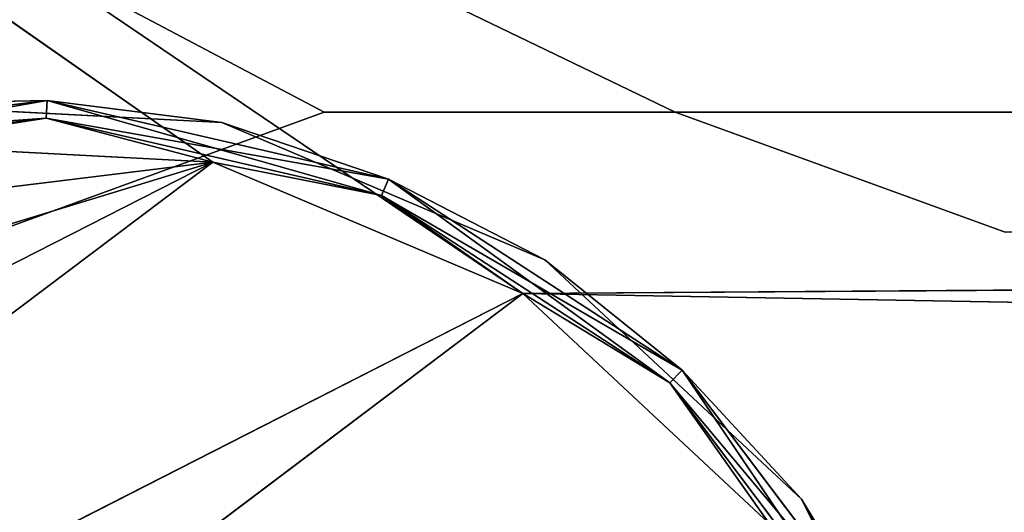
# Model space of a CAD drawing. Extents: x 0.1 to 22, y -6.2 to 5.8.
# Tile 69 of 97: x 15.521 to 16.008, y 4.099 to 4.342. Entities that reach past the tile are written whole.
import ezdxf

# ---------------------------------------------------------------- set-up
doc = ezdxf.new("R2010")
doc.units = 0
doc.header["$LTSCALE"] = 2.54
doc.layers.get('0').update_dxf_attribs({"color": 13, "linetype": 'CONTINUOUS'})

# ---------------------------------------------------------------- blocks, each defined once
blk = doc.blocks.new('GRUPA1_1')
at = {"color": 0}
for p, q in [((15.77003, 4.20673, -8.79043), (13.70858, 5.60418, -8.79043)), ((15.61658, 4.27187, -8.79043), (13.70858, 5.60418, -8.79043)), ((15.77003, 4.20673, -8.79043), (13.70858, 5.60418, -8.79043)), ((15.61658, 4.27187, -8.79043), (13.70858, 5.60418, -8.79043)), ((15.67175, 4.29658, -5.69043), (13.85858, 5.25418, -5.69043)), ((15.8454, 4.29658, -5.69043), (13.85858, 5.25418, -5.69043)), ((15.67175, 4.29658, -5.69043), (13.85858, 5.25418, -5.69043)), ((15.8454, 4.29658, -5.69043), (13.85858, 5.25418, -5.69043)), ((15.8454, 4.29658, -5.79043), (13.85858, 5.25418, -5.79043)), ((15.67175, 4.29658, -5.79043), (13.85858, 5.25418, -5.79043)), ((15.8454, 4.29658, -5.79043), (13.85858, 5.25418, -5.79043)), ((15.67175, 4.29658, -5.79043), (13.85858, 5.25418, -5.79043)), ((15.36277, 4.28118, -8.80359), (15.53471, 4.30229, -8.80359)), ((15.36277, 4.28118, -8.80359), (15.53471, 4.30229, -8.80359)), ((15.53471, 4.30229, -8.97727), (15.36277, 4.28118, -8.97727)), ((15.53471, 4.30229, -8.97727), (15.36277, 4.28118, -8.97727)), ((15.36534, 4.27277, -8.79311), (15.53471, 4.30229, -8.80359)), ((15.36534, 4.27277, -8.79311), (15.53471, 4.30229, -8.80359)), ((15.53471, 4.30229, -8.80359), (15.44767, 4.30045, -8.81043)), ((15.53471, 4.30229, -8.80359), (15.44767, 4.30045, -8.81043)), ((15.53471, 4.30229, -8.97727), (15.44767, 4.30045, -8.97043)), ((15.53471, 4.30229, -8.97727), (15.44767, 4.30045, -8.97043)), ((15.53425, 4.2935, -8.79311), (15.53471, 4.30229, -8.80359)), ((15.53425, 4.2935, -8.79311), (15.53471, 4.30229, -8.80359)), ((15.53425, 4.2935, -8.98775), (15.53471, 4.30229, -8.97727)), ((15.53425, 4.2935, -8.98775), (15.53471, 4.30229, -8.97727)), ((15.53471, 4.30229, -8.80359), (15.62108, 4.29136, -8.81043)), ((15.53471, 4.30229, -8.80359), (15.62108, 4.29136, -8.81043)), ((15.53471, 4.30229, -8.80359), (15.7035, 4.26331, -8.80359)), ((15.53471, 4.30229, -8.80359), (15.7035, 4.26331, -8.80359)), ((15.7035, 4.26331, -8.97727), (15.53471, 4.30229, -8.97727)), ((15.53471, 4.30229, -8.97727), (15.62108, 4.29136, -8.97043)), ((15.53471, 4.30229, -8.97727), (15.62108, 4.29136, -8.97043)), ((15.70006, 4.25522, -8.98775), (15.53471, 4.30229, -8.97727)), ((15.7035, 4.26331, -8.97727), (15.53471, 4.30229, -8.97727)), ((15.70006, 4.25522, -8.98775), (15.53471, 4.30229, -8.97727)), ((15.62108, 4.29136, -8.81043), (15.44767, 4.30045, -8.81043)), ((15.44767, 4.30045, -8.81043), (15.62108, 4.29136, -8.97043)), ((15.62108, 4.29136, -8.97043), (15.44767, 4.30045, -8.97043)), ((15.44767, 4.30045, -8.81043), (15.62108, 4.29136, -8.97043)), ((15.62108, 4.29136, -8.81043), (15.44767, 4.30045, -8.81043)), ((15.62108, 4.29136, -8.97043), (15.44767, 4.30045, -8.97043)), ((15.53425, 4.2935, -8.98775), (15.36277, 4.28118, -8.97727)), ((15.53425, 4.2935, -8.98775), (15.36277, 4.28118, -8.97727)), ((15.53425, 4.2935, -8.79311), (15.36534, 4.27277, -8.79311)), ((15.53425, 4.2935, -8.79311), (15.36534, 4.27277, -8.79311)), ((15.36534, 4.27277, -8.98775), (15.53425, 4.2935, -8.98775)), ((15.36534, 4.27277, -8.98775), (15.53425, 4.2935, -8.98775)), ((15.53425, 4.2935, -8.79311), (15.45011, 4.2806, -8.79043)), ((15.53425, 4.2935, -8.79311), (15.45011, 4.2806, -8.79043)), ((15.53425, 4.2935, -8.98775), (15.45011, 4.2806, -8.99043)), ((15.53425, 4.2935, -8.98775), (15.45011, 4.2806, -8.99043)), ((15.50858, 4.23719, -5.69043), (15.67175, 4.29658, -5.69043)), ((15.50858, 4.23719, -5.79043), (15.67175, 4.29658, -5.69043)), ((15.50858, 4.23719, -5.69043), (15.67175, 4.29658, -5.69043)), ((15.50858, 4.23719, -5.79043), (15.67175, 4.29658, -5.69043)), ((15.50858, 4.23719, -5.79043), (15.67175, 4.29658, -5.79043)), ((15.50858, 4.23719, -5.79043), (15.67175, 4.29658, -5.79043)), ((15.70006, 4.25522, -8.79311), (15.53425, 4.2935, -8.79311)), ((15.53425, 4.2935, -8.79311), (15.61658, 4.27187, -8.79043)), ((15.53425, 4.2935, -8.79311), (15.61658, 4.27187, -8.79043)), ((15.53425, 4.2935, -8.79311), (15.7035, 4.26331, -8.80359)), ((15.53425, 4.2935, -8.79311), (15.7035, 4.26331, -8.80359)), ((15.70006, 4.25522, -8.79311), (15.53425, 4.2935, -8.79311)), ((15.53425, 4.2935, -8.98775), (15.61658, 4.27187, -8.99043)), ((15.53425, 4.2935, -8.98775), (15.61658, 4.27187, -8.99043)), ((15.53425, 4.2935, -8.98775), (15.70006, 4.25522, -8.98775)), ((15.53425, 4.2935, -8.98775), (15.70006, 4.25522, -8.98775)), ((15.67175, 4.29658, -5.69043), (15.8454, 4.29658, -5.69043)), ((15.67175, 4.29658, -5.79043), (15.67175, 4.29658, -5.69043)), ((15.67175, 4.29658, -5.79043), (15.67175, 4.29658, -5.69043)), ((15.67175, 4.29658, -5.79043), (15.8454, 4.29658, -5.69043)), ((15.67175, 4.29658, -5.69043), (15.8454, 4.29658, -5.69043)), ((15.67175, 4.29658, -5.79043), (15.8454, 4.29658, -5.69043)), ((15.67175, 4.29658, -5.79043), (15.8454, 4.29658, -5.79043)), ((15.67175, 4.29658, -5.79043), (15.8454, 4.29658, -5.79043)), ((15.8454, 4.29658, -5.69043), (17.67175, 4.29658, -5.69043)), ((15.8454, 4.29658, -5.69043), (16.00858, 4.23719, -5.69043)), ((15.8454, 4.29658, -5.69043), (17.67175, 4.29658, -5.69043)), ((15.8454, 4.29658, -5.79043), (15.8454, 4.29658, -5.69043)), ((15.8454, 4.29658, -5.79043), (15.8454, 4.29658, -5.69043)), ((15.8454, 4.29658, -5.79043), (16.00858, 4.23719, -5.69043)), ((15.8454, 4.29658, -5.69043), (16.00858, 4.23719, -5.69043)), ((15.8454, 4.29658, -5.79043), (16.00858, 4.23719, -5.69043)), ((15.8454, 4.29658, -5.79043), (16.00858, 4.23719, -5.79043)), ((17.67175, 4.29658, -5.79043), (15.8454, 4.29658, -5.79043)), ((17.67175, 4.29658, -5.79043), (15.8454, 4.29658, -5.79043)), ((15.8454, 4.29658, -5.79043), (16.00858, 4.23719, -5.79043)), ((15.7035, 4.26331, -8.80359), (15.62108, 4.29136, -8.81043)), ((15.7035, 4.26331, -8.80359), (15.62108, 4.29136, -8.81043)), ((15.78092, 4.2235, -8.81043), (15.62108, 4.29136, -8.81043)), ((15.62108, 4.29136, -8.81043), (15.62108, 4.29136, -8.97043)), ((15.62108, 4.29136, -8.81043), (15.62108, 4.29136, -8.97043)), ((15.62108, 4.29136, -8.81043), (15.78092, 4.2235, -8.97043)), ((15.78092, 4.2235, -8.97043), (15.62108, 4.29136, -8.97043)), ((15.62108, 4.29136, -8.81043), (15.78092, 4.2235, -8.97043)), ((15.78092, 4.2235, -8.81043), (15.62108, 4.29136, -8.81043)), ((15.7035, 4.26331, -8.97727), (15.62108, 4.29136, -8.97043)), ((15.78092, 4.2235, -8.97043), (15.62108, 4.29136, -8.97043)), ((15.7035, 4.26331, -8.97727), (15.62108, 4.29136, -8.97043)), ((15.45011, 4.2806, -8.79043), (15.61658, 4.27187, -8.79043)), ((15.61658, 4.27187, -8.99043), (15.45011, 4.2806, -8.99043)), ((15.61658, 4.27187, -8.99043), (15.45011, 4.2806, -8.99043)), ((15.45011, 4.2806, -8.79043), (15.61658, 4.27187, -8.79043)), ((15.02924, 3.82932, -8.99043), (15.61658, 4.27187, -8.99043)), ((15.02924, 3.82932, -8.99043), (15.61658, 4.27187, -8.99043)), ((15.06675, 3.99175, -8.99043), (15.61658, 4.27187, -8.99043)), ((15.06675, 3.99175, -8.99043), (15.61658, 4.27187, -8.99043)), ((15.15755, 4.13156, -8.99043), (15.61658, 4.27187, -8.99043)), ((15.15755, 4.13156, -8.99043), (15.61658, 4.27187, -8.99043)), ((15.29068, 4.23187, -8.99043), (15.61658, 4.27187, -8.99043)), ((15.29068, 4.23187, -8.99043), (15.61658, 4.27187, -8.99043)), ((15.70006, 4.25522, -8.79311), (15.61658, 4.27187, -8.79043)), ((15.61658, 4.27187, -8.79043), (15.77003, 4.20673, -8.79043)), ((15.70006, 4.25522, -8.79311), (15.61658, 4.27187, -8.79043)), ((15.70006, 4.25522, -8.98775), (15.61658, 4.27187, -8.99043)), ((15.70006, 4.25522, -8.98775), (15.61658, 4.27187, -8.99043)), ((15.77003, 4.20673, -8.99043), (15.61658, 4.27187, -8.99043)), ((15.77003, 4.20673, -8.99043), (15.61658, 4.27187, -8.99043)), ((15.61658, 4.27187, -8.79043), (15.77003, 4.20673, -8.79043)), ((15.70006, 4.25522, -8.79311), (15.7035, 4.26331, -8.80359)), ((15.70006, 4.25522, -8.79311), (15.7035, 4.26331, -8.80359)), ((15.70006, 4.25522, -8.98775), (15.7035, 4.26331, -8.97727)), ((15.70006, 4.25522, -8.98775), (15.7035, 4.26331, -8.97727)), ((15.7035, 4.26331, -8.80359), (15.78092, 4.2235, -8.81043)), ((15.7035, 4.26331, -8.80359), (15.78092, 4.2235, -8.81043)), ((15.7035, 4.26331, -8.80359), (15.84877, 4.16895, -8.80359)), ((15.7035, 4.26331, -8.80359), (15.84877, 4.16895, -8.80359)), ((15.84877, 4.16895, -8.97727), (15.7035, 4.26331, -8.97727)), ((15.7035, 4.26331, -8.97727), (15.78092, 4.2235, -8.97043)), ((15.7035, 4.26331, -8.97727), (15.78092, 4.2235, -8.97043)), ((15.84278, 4.16252, -8.98775), (15.7035, 4.26331, -8.97727)), ((15.84877, 4.16895, -8.97727), (15.7035, 4.26331, -8.97727)), ((15.84278, 4.16252, -8.98775), (15.7035, 4.26331, -8.97727)), ((15.84278, 4.16252, -8.79311), (15.70006, 4.25522, -8.79311)), ((15.70006, 4.25522, -8.79311), (15.77003, 4.20673, -8.79043)), ((15.70006, 4.25522, -8.79311), (15.77003, 4.20673, -8.79043)), ((15.70006, 4.25522, -8.79311), (15.84877, 4.16895, -8.80359)), ((15.70006, 4.25522, -8.79311), (15.84877, 4.16895, -8.80359)), ((15.84278, 4.16252, -8.79311), (15.70006, 4.25522, -8.79311)), ((15.70006, 4.25522, -8.98775), (15.77003, 4.20673, -8.99043)), ((15.70006, 4.25522, -8.98775), (15.77003, 4.20673, -8.99043)), ((15.70006, 4.25522, -8.98775), (15.84278, 4.16252, -8.98775)), ((15.70006, 4.25522, -8.98775), (15.84278, 4.16252, -8.98775)), ((15.77003, 4.20673, -8.79043), (19.79765, 4.23535, -8.79043)), ((15.77003, 4.20673, -8.79043), (19.79765, 4.23535, -8.79043)), ((15.84877, 4.16895, -8.80359), (15.78092, 4.2235, -8.81043)), ((15.84877, 4.16895, -8.80359), (15.78092, 4.2235, -8.81043)), ((15.90791, 4.10506, -8.81043), (15.78092, 4.2235, -8.81043)), ((15.78092, 4.2235, -8.81043), (15.78092, 4.2235, -8.97043)), ((15.78092, 4.2235, -8.81043), (15.78092, 4.2235, -8.97043)), ((15.78092, 4.2235, -8.81043), (15.90791, 4.10506, -8.97043)), ((15.90791, 4.10506, -8.97043), (15.78092, 4.2235, -8.97043)), ((15.78092, 4.2235, -8.81043), (15.90791, 4.10506, -8.97043)), ((15.90791, 4.10506, -8.81043), (15.78092, 4.2235, -8.81043)), ((15.84877, 4.16895, -8.97727), (15.78092, 4.2235, -8.97043)), ((15.90791, 4.10506, -8.97043), (15.78092, 4.2235, -8.97043)), ((15.84877, 4.16895, -8.97727), (15.78092, 4.2235, -8.97043)), ((15.02924, 3.82932, -8.99043), (15.77003, 4.20673, -8.99043)), ((15.02924, 3.82932, -8.99043), (15.77003, 4.20673, -8.99043)), ((15.04954, 3.66386, -8.99043), (15.77003, 4.20673, -8.99043)), ((15.04954, 3.66386, -8.99043), (15.77003, 4.20673, -8.99043)), ((15.84278, 4.16252, -8.79311), (15.77003, 4.20673, -8.79043)), ((15.77003, 4.20673, -8.79043), (15.89194, 4.09303, -8.79043)), ((15.84278, 4.16252, -8.79311), (15.77003, 4.20673, -8.79043)), ((15.84278, 4.16252, -8.98775), (15.77003, 4.20673, -8.99043)), ((15.84278, 4.16252, -8.98775), (15.77003, 4.20673, -8.99043)), ((15.89194, 4.09303, -8.99043), (15.77003, 4.20673, -8.99043)), ((15.89194, 4.09303, -8.99043), (15.77003, 4.20673, -8.99043)), ((19.6629, 4.1372, -8.79043), (15.77003, 4.20673, -8.79043)), ((19.6629, 4.1372, -8.79043), (15.77003, 4.20673, -8.79043)), ((15.77003, 4.20673, -8.79043), (15.89194, 4.09303, -8.79043)), ((15.84278, 4.16252, -8.79311), (15.84877, 4.16895, -8.80359)), ((15.84278, 4.16252, -8.79311), (15.84877, 4.16895, -8.80359)), ((15.84278, 4.16252, -8.98775), (15.84877, 4.16895, -8.97727)), ((15.84278, 4.16252, -8.98775), (15.84877, 4.16895, -8.97727)), ((15.84877, 4.16895, -8.80359), (15.90791, 4.10506, -8.81043)), ((15.84877, 4.16895, -8.80359), (15.90791, 4.10506, -8.81043)), ((15.84877, 4.16895, -8.80359), (15.95302, 4.0306, -8.80359)), ((15.84877, 4.16895, -8.80359), (15.95302, 4.0306, -8.80359)), ((15.95302, 4.0306, -8.97727), (15.84877, 4.16895, -8.97727)), ((15.84877, 4.16895, -8.97727), (15.90791, 4.10506, -8.97043)), ((15.84877, 4.16895, -8.97727), (15.90791, 4.10506, -8.97043)), ((15.94518, 4.02661, -8.98775), (15.84877, 4.16895, -8.97727)), ((15.95302, 4.0306, -8.97727), (15.84877, 4.16895, -8.97727)), ((15.94518, 4.02661, -8.98775), (15.84877, 4.16895, -8.97727)), ((15.94518, 4.02661, -8.79311), (15.84278, 4.16252, -8.79311)), ((15.84278, 4.16252, -8.79311), (15.89194, 4.09303, -8.79043)), ((15.84278, 4.16252, -8.79311), (15.89194, 4.09303, -8.79043)), ((15.84278, 4.16252, -8.79311), (15.95302, 4.0306, -8.80359)), ((15.84278, 4.16252, -8.79311), (15.95302, 4.0306, -8.80359)), ((15.94518, 4.02661, -8.79311), (15.84278, 4.16252, -8.79311)), ((15.84278, 4.16252, -8.98775), (15.89194, 4.09303, -8.99043)), ((15.84278, 4.16252, -8.98775), (15.89194, 4.09303, -8.99043)), ((15.84278, 4.16252, -8.98775), (15.94518, 4.02661, -8.98775)), ((15.84278, 4.16252, -8.98775), (15.94518, 4.02661, -8.98775)), ((15.95302, 4.0306, -8.80359), (15.90791, 4.10506, -8.81043)), ((15.95302, 4.0306, -8.80359), (15.90791, 4.10506, -8.81043)), ((15.98674, 3.95034, -8.81043), (15.90791, 4.10506, -8.81043)), ((15.90791, 4.10506, -8.81043), (15.90791, 4.10506, -8.97043)), ((15.90791, 4.10506, -8.81043), (15.90791, 4.10506, -8.97043)), ((15.90791, 4.10506, -8.81043), (15.98674, 3.95034, -8.97043)), ((15.98674, 3.95034, -8.97043), (15.90791, 4.10506, -8.97043)), ((15.90791, 4.10506, -8.81043), (15.98674, 3.95034, -8.97043)), ((15.98674, 3.95034, -8.81043), (15.90791, 4.10506, -8.81043)), ((15.95302, 4.0306, -8.97727), (15.90791, 4.10506, -8.97043)), ((15.98674, 3.95034, -8.97043), (15.90791, 4.10506, -8.97043)), ((15.95302, 4.0306, -8.97727), (15.90791, 4.10506, -8.97043))]:
    blk.add_line(p, q, dxfattribs=at)
at = {"color": 9}
mesh = blk.add_polyface(dxfattribs=at)
corners = [(19.79765, 4.23535, -8.79043), (15.77003, 4.20673, -8.79043), (13.70858, 5.60418, -8.79043)]
mesh.append_faces([[corners[k] for k in face] for face in [(0, 1, 2)]], dxfattribs={"color": 9})
mesh = blk.add_polyface(dxfattribs=at)
corners = [(21.80858, 5.60418, -8.79043), (19.79765, 4.23535, -8.79043), (13.70858, 5.60418, -8.79043)]
mesh.append_faces([[corners[k] for k in face] for face in [(0, 1, 2)]], dxfattribs={"color": 9})
mesh = blk.add_polyface(dxfattribs=at)
corners = [(15.77003, 4.20673, -8.79043), (15.61658, 4.27187, -8.79043), (13.70858, 5.60418, -8.79043)]
mesh.append_faces([[corners[k] for k in face] for face in [(0, 1, 2)]], dxfattribs={"color": 9})
mesh = blk.add_polyface(dxfattribs=at)
corners = [(15.61658, 4.27187, -8.79043), (15.45011, 4.2806, -8.79043), (13.70858, 5.60418, -8.79043)]
mesh.append_faces([[corners[k] for k in face] for face in [(0, 1, 2)]], dxfattribs={"color": 9})
mesh = blk.add_polyface(dxfattribs=at)
corners = [(21.65858, 5.35418, -8.69043), (13.85858, -5.74582, -8.69043), (21.65858, -5.74582, -8.69043)]
mesh.append_faces([[corners[k] for k in face] for face in [(0, 1, 2)]], dxfattribs={"color": 9})
mesh = blk.add_polyface(dxfattribs=at)
corners = [(21.65858, 5.35418, -8.69043), (13.85858, 5.35418, -8.69043), (13.85858, -5.74582, -8.69043)]
mesh.append_faces([[corners[k] for k in face] for face in [(0, 1, 2)]], dxfattribs={"color": 9})
mesh = blk.add_polyface(dxfattribs=at)
corners = [(15.67175, 4.29658, -5.69043), (13.85858, 5.25418, -5.69043), (15.50858, 4.23719, -5.69043)]
mesh.append_faces([[corners[k] for k in face] for face in [(0, 1, 2)]], dxfattribs={"color": 9})
mesh = blk.add_polyface(dxfattribs=at)
corners = [(15.8454, 4.29658, -5.69043), (13.85858, 5.25418, -5.69043), (15.67175, 4.29658, -5.69043)]
mesh.append_faces([[corners[k] for k in face] for face in [(0, 1, 2)]], dxfattribs={"color": 9})
mesh = blk.add_polyface(dxfattribs=at)
corners = [(17.67175, 4.29658, -5.69043), (13.85858, 5.25418, -5.69043), (15.8454, 4.29658, -5.69043)]
mesh.append_faces([[corners[k] for k in face] for face in [(0, 1, 2)]], dxfattribs={"color": 9})
mesh = blk.add_polyface(dxfattribs=at)
corners = [(17.8454, 4.29658, -5.69043), (13.85858, 5.25418, -5.69043), (17.67175, 4.29658, -5.69043)]
mesh.append_faces([[corners[k] for k in face] for face in [(0, 1, 2)]], dxfattribs={"color": 9})
mesh = blk.add_polyface(dxfattribs=at)
corners = [(21.65858, 5.25418, -5.69043), (13.85858, 5.25418, -5.69043), (17.8454, 4.29658, -5.69043)]
mesh.append_faces([[corners[k] for k in face] for face in [(0, 1, 2)]], dxfattribs={"color": 9})
mesh = blk.add_polyface(dxfattribs=at)
corners = [(21.65858, 5.25418, -5.79043), (17.8454, 4.29658, -5.79043), (13.85858, 5.25418, -5.79043)]
mesh.append_faces([[corners[k] for k in face] for face in [(0, 1, 2)]], dxfattribs={"color": 9})
mesh = blk.add_polyface(dxfattribs=at)
corners = [(17.8454, 4.29658, -5.79043), (17.67175, 4.29658, -5.79043), (13.85858, 5.25418, -5.79043)]
mesh.append_faces([[corners[k] for k in face] for face in [(0, 1, 2)]], dxfattribs={"color": 9})
mesh = blk.add_polyface(dxfattribs=at)
corners = [(17.67175, 4.29658, -5.79043), (15.8454, 4.29658, -5.79043), (13.85858, 5.25418, -5.79043)]
mesh.append_faces([[corners[k] for k in face] for face in [(0, 1, 2)]], dxfattribs={"color": 9})
mesh = blk.add_polyface(dxfattribs=at)
corners = [(15.8454, 4.29658, -5.79043), (15.67175, 4.29658, -5.79043), (13.85858, 5.25418, -5.79043)]
mesh.append_faces([[corners[k] for k in face] for face in [(0, 1, 2)]], dxfattribs={"color": 9})
mesh = blk.add_polyface(dxfattribs=at)
corners = [(15.67175, 4.29658, -5.79043), (15.50858, 4.23719, -5.79043), (13.85858, 5.25418, -5.79043)]
mesh.append_faces([[corners[k] for k in face] for face in [(0, 1, 2)]], dxfattribs={"color": 9})
mesh = blk.add_polyface(dxfattribs=at)
corners = [(15.53471, 4.30229, -8.80359), (15.44767, 4.30045, -8.81043), (15.36277, 4.28118, -8.80359)]
mesh.append_faces([[corners[k] for k in face] for face in [(0, 1, 2)]], dxfattribs={"color": 9})
mesh = blk.add_polyface(dxfattribs=at)
corners = [(15.36534, 4.27277, -8.79311), (15.53471, 4.30229, -8.80359), (15.36277, 4.28118, -8.80359)]
mesh.append_faces([[corners[k] for k in face] for face in [(0, 1, 2)]], dxfattribs={"color": 9})
mesh = blk.add_polyface(dxfattribs=at)
corners = [(15.53471, 4.30229, -8.97727), (15.36277, 4.28118, -8.97727), (15.44767, 4.30045, -8.97043)]
mesh.append_faces([[corners[k] for k in face] for face in [(0, 1, 2)]], dxfattribs={"color": 9})
mesh = blk.add_polyface(dxfattribs=at)
corners = [(15.53471, 4.30229, -8.97727), (15.53425, 4.2935, -8.98775), (15.36277, 4.28118, -8.97727)]
mesh.append_faces([[corners[k] for k in face] for face in [(0, 1, 2)]], dxfattribs={"color": 9})
mesh = blk.add_polyface(dxfattribs=at)
corners = [(15.53425, 4.2935, -8.79311), (15.53471, 4.30229, -8.80359), (15.36534, 4.27277, -8.79311)]
mesh.append_faces([[corners[k] for k in face] for face in [(0, 1, 2)]], dxfattribs={"color": 9})
mesh = blk.add_polyface(dxfattribs=at)
corners = [(15.53471, 4.30229, -8.80359), (15.62108, 4.29136, -8.81043), (15.44767, 4.30045, -8.81043)]
mesh.append_faces([[corners[k] for k in face] for face in [(0, 1, 2)]], dxfattribs={"color": 9})
mesh = blk.add_polyface(dxfattribs=at)
corners = [(15.62108, 4.29136, -8.97043), (15.53471, 4.30229, -8.97727), (15.44767, 4.30045, -8.97043)]
mesh.append_faces([[corners[k] for k in face] for face in [(0, 1, 2)]], dxfattribs={"color": 9})
mesh = blk.add_polyface(dxfattribs=at)
corners = [(15.53425, 4.2935, -8.79311), (15.7035, 4.26331, -8.80359), (15.53471, 4.30229, -8.80359)]
mesh.append_faces([[corners[k] for k in face] for face in [(0, 1, 2)]], dxfattribs={"color": 9})
mesh = blk.add_polyface(dxfattribs=at)
corners = [(15.53471, 4.30229, -8.97727), (15.70006, 4.25522, -8.98775), (15.53425, 4.2935, -8.98775)]
mesh.append_faces([[corners[k] for k in face] for face in [(0, 1, 2)]], dxfattribs={"color": 9})
mesh = blk.add_polyface(dxfattribs=at)
corners = [(15.7035, 4.26331, -8.80359), (15.62108, 4.29136, -8.81043), (15.53471, 4.30229, -8.80359)]
mesh.append_faces([[corners[k] for k in face] for face in [(0, 1, 2)]], dxfattribs={"color": 9})
mesh = blk.add_polyface(dxfattribs=at)
corners = [(15.7035, 4.26331, -8.97727), (15.53471, 4.30229, -8.97727), (15.62108, 4.29136, -8.97043)]
mesh.append_faces([[corners[k] for k in face] for face in [(0, 1, 2)]], dxfattribs={"color": 9})
mesh = blk.add_polyface(dxfattribs=at)
corners = [(15.7035, 4.26331, -8.97727), (15.70006, 4.25522, -8.98775), (15.53471, 4.30229, -8.97727)]
mesh.append_faces([[corners[k] for k in face] for face in [(0, 1, 2)]], dxfattribs={"color": 9})
mesh = blk.add_polyface(dxfattribs=at)
corners = [(15.44767, 4.30045, -8.81043), (15.62108, 4.29136, -8.97043), (15.44767, 4.30045, -8.97043)]
mesh.append_faces([[corners[k] for k in face] for face in [(0, 1, 2)]], dxfattribs={"color": 9})
mesh = blk.add_polyface(dxfattribs=at)
corners = [(15.62108, 4.29136, -8.81043), (15.62108, 4.29136, -8.97043), (15.44767, 4.30045, -8.81043)]
mesh.append_faces([[corners[k] for k in face] for face in [(0, 1, 2)]], dxfattribs={"color": 9})
mesh = blk.add_polyface(dxfattribs=at)
corners = [(15.36277, 4.28118, -8.97727), (15.53425, 4.2935, -8.98775), (15.36534, 4.27277, -8.98775)]
mesh.append_faces([[corners[k] for k in face] for face in [(0, 1, 2)]], dxfattribs={"color": 9})
mesh = blk.add_polyface(dxfattribs=at)
corners = [(15.45011, 4.2806, -8.79043), (15.53425, 4.2935, -8.79311), (15.36534, 4.27277, -8.79311)]
mesh.append_faces([[corners[k] for k in face] for face in [(0, 1, 2)]], dxfattribs={"color": 9})
mesh = blk.add_polyface(dxfattribs=at)
corners = [(15.53425, 4.2935, -8.98775), (15.45011, 4.2806, -8.99043), (15.36534, 4.27277, -8.98775)]
mesh.append_faces([[corners[k] for k in face] for face in [(0, 1, 2)]], dxfattribs={"color": 9})
mesh = blk.add_polyface(dxfattribs=at)
corners = [(15.61658, 4.27187, -8.79043), (15.53425, 4.2935, -8.79311), (15.45011, 4.2806, -8.79043)]
mesh.append_faces([[corners[k] for k in face] for face in [(0, 1, 2)]], dxfattribs={"color": 9})
mesh = blk.add_polyface(dxfattribs=at)
corners = [(15.61658, 4.27187, -8.99043), (15.45011, 4.2806, -8.99043), (15.53425, 4.2935, -8.98775)]
mesh.append_faces([[corners[k] for k in face] for face in [(0, 1, 2)]], dxfattribs={"color": 9})
mesh = blk.add_polyface(dxfattribs=at)
corners = [(15.50858, 4.23719, -5.69043), (15.50858, 4.23719, -5.79043), (15.67175, 4.29658, -5.69043)]
mesh.append_faces([[corners[k] for k in face] for face in [(0, 1, 2)]], dxfattribs={"color": 9})
mesh = blk.add_polyface(dxfattribs=at)
corners = [(15.67175, 4.29658, -5.69043), (15.50858, 4.23719, -5.79043), (15.67175, 4.29658, -5.79043)]
mesh.append_faces([[corners[k] for k in face] for face in [(0, 1, 2)]], dxfattribs={"color": 9})
mesh = blk.add_polyface(dxfattribs=at)
corners = [(15.61658, 4.27187, -8.79043), (15.70006, 4.25522, -8.79311), (15.53425, 4.2935, -8.79311)]
mesh.append_faces([[corners[k] for k in face] for face in [(0, 1, 2)]], dxfattribs={"color": 9})
mesh = blk.add_polyface(dxfattribs=at)
corners = [(15.70006, 4.25522, -8.79311), (15.7035, 4.26331, -8.80359), (15.53425, 4.2935, -8.79311)]
mesh.append_faces([[corners[k] for k in face] for face in [(0, 1, 2)]], dxfattribs={"color": 9})
mesh = blk.add_polyface(dxfattribs=at)
corners = [(15.70006, 4.25522, -8.98775), (15.61658, 4.27187, -8.99043), (15.53425, 4.2935, -8.98775)]
mesh.append_faces([[corners[k] for k in face] for face in [(0, 1, 2)]], dxfattribs={"color": 9})
mesh = blk.add_polyface(dxfattribs=at)
corners = [(15.67175, 4.29658, -5.69043), (15.67175, 4.29658, -5.79043), (15.8454, 4.29658, -5.69043)]
mesh.append_faces([[corners[k] for k in face] for face in [(0, 1, 2)]], dxfattribs={"color": 9})
mesh = blk.add_polyface(dxfattribs=at)
corners = [(15.8454, 4.29658, -5.69043), (15.67175, 4.29658, -5.79043), (15.8454, 4.29658, -5.79043)]
mesh.append_faces([[corners[k] for k in face] for face in [(0, 1, 2)]], dxfattribs={"color": 9})
mesh = blk.add_polyface(dxfattribs=at)
corners = [(17.67175, 4.29658, -5.69043), (15.8454, 4.29658, -5.69043), (16.00858, 4.23719, -5.69043)]
mesh.append_faces([[corners[k] for k in face] for face in [(0, 1, 2)]], dxfattribs={"color": 9})
mesh = blk.add_polyface(dxfattribs=at)
corners = [(15.8454, 4.29658, -5.69043), (15.8454, 4.29658, -5.79043), (16.00858, 4.23719, -5.69043)]
mesh.append_faces([[corners[k] for k in face] for face in [(0, 1, 2)]], dxfattribs={"color": 9})
mesh = blk.add_polyface(dxfattribs=at)
corners = [(16.00858, 4.23719, -5.69043), (15.8454, 4.29658, -5.79043), (16.00858, 4.23719, -5.79043)]
mesh.append_faces([[corners[k] for k in face] for face in [(0, 1, 2)]], dxfattribs={"color": 9})
mesh = blk.add_polyface(dxfattribs=at)
corners = [(17.67175, 4.29658, -5.79043), (16.00858, 4.23719, -5.79043), (15.8454, 4.29658, -5.79043)]
mesh.append_faces([[corners[k] for k in face] for face in [(0, 1, 2)]], dxfattribs={"color": 9})
mesh = blk.add_polyface(dxfattribs=at)
corners = [(15.78092, 4.2235, -8.81043), (15.62108, 4.29136, -8.81043), (15.7035, 4.26331, -8.80359)]
mesh.append_faces([[corners[k] for k in face] for face in [(0, 1, 2)]], dxfattribs={"color": 9})
mesh = blk.add_polyface(dxfattribs=at)
corners = [(15.62108, 4.29136, -8.81043), (15.78092, 4.2235, -8.97043), (15.62108, 4.29136, -8.97043)]
mesh.append_faces([[corners[k] for k in face] for face in [(0, 1, 2)]], dxfattribs={"color": 9})
mesh = blk.add_polyface(dxfattribs=at)
corners = [(15.78092, 4.2235, -8.81043), (15.78092, 4.2235, -8.97043), (15.62108, 4.29136, -8.81043)]
mesh.append_faces([[corners[k] for k in face] for face in [(0, 1, 2)]], dxfattribs={"color": 9})
mesh = blk.add_polyface(dxfattribs=at)
corners = [(15.78092, 4.2235, -8.97043), (15.7035, 4.26331, -8.97727), (15.62108, 4.29136, -8.97043)]
mesh.append_faces([[corners[k] for k in face] for face in [(0, 1, 2)]], dxfattribs={"color": 9})
mesh = blk.add_polyface(dxfattribs=at)
corners = [(15.61658, 4.27187, -8.99043), (15.29068, 4.23187, -8.99043), (15.45011, 4.2806, -8.99043)]
mesh.append_faces([[corners[k] for k in face] for face in [(0, 1, 2)]], dxfattribs={"color": 9})
mesh = blk.add_polyface(dxfattribs=at)
corners = [(15.77003, 4.20673, -8.99043), (15.02924, 3.82932, -8.99043), (15.61658, 4.27187, -8.99043)]
mesh.append_faces([[corners[k] for k in face] for face in [(0, 1, 2)]], dxfattribs={"color": 9})
mesh = blk.add_polyface(dxfattribs=at)
corners = [(15.61658, 4.27187, -8.99043), (15.02924, 3.82932, -8.99043), (15.06675, 3.99175, -8.99043)]
mesh.append_faces([[corners[k] for k in face] for face in [(0, 1, 2)]], dxfattribs={"color": 9})
mesh = blk.add_polyface(dxfattribs=at)
corners = [(15.61658, 4.27187, -8.99043), (15.06675, 3.99175, -8.99043), (15.15755, 4.13156, -8.99043)]
mesh.append_faces([[corners[k] for k in face] for face in [(0, 1, 2)]], dxfattribs={"color": 9})
mesh = blk.add_polyface(dxfattribs=at)
corners = [(15.61658, 4.27187, -8.99043), (15.15755, 4.13156, -8.99043), (15.29068, 4.23187, -8.99043)]
mesh.append_faces([[corners[k] for k in face] for face in [(0, 1, 2)]], dxfattribs={"color": 9})
mesh = blk.add_polyface(dxfattribs=at)
corners = [(15.77003, 4.20673, -8.79043), (15.70006, 4.25522, -8.79311), (15.61658, 4.27187, -8.79043)]
mesh.append_faces([[corners[k] for k in face] for face in [(0, 1, 2)]], dxfattribs={"color": 9})
mesh = blk.add_polyface(dxfattribs=at)
corners = [(15.77003, 4.20673, -8.99043), (15.61658, 4.27187, -8.99043), (15.70006, 4.25522, -8.98775)]
mesh.append_faces([[corners[k] for k in face] for face in [(0, 1, 2)]], dxfattribs={"color": 9})
mesh = blk.add_polyface(dxfattribs=at)
corners = [(15.70006, 4.25522, -8.79311), (15.84877, 4.16895, -8.80359), (15.7035, 4.26331, -8.80359)]
mesh.append_faces([[corners[k] for k in face] for face in [(0, 1, 2)]], dxfattribs={"color": 9})
mesh = blk.add_polyface(dxfattribs=at)
corners = [(15.7035, 4.26331, -8.97727), (15.84278, 4.16252, -8.98775), (15.70006, 4.25522, -8.98775)]
mesh.append_faces([[corners[k] for k in face] for face in [(0, 1, 2)]], dxfattribs={"color": 9})
mesh = blk.add_polyface(dxfattribs=at)
corners = [(15.84877, 4.16895, -8.80359), (15.78092, 4.2235, -8.81043), (15.7035, 4.26331, -8.80359)]
mesh.append_faces([[corners[k] for k in face] for face in [(0, 1, 2)]], dxfattribs={"color": 9})
mesh = blk.add_polyface(dxfattribs=at)
corners = [(15.84877, 4.16895, -8.97727), (15.7035, 4.26331, -8.97727), (15.78092, 4.2235, -8.97043)]
mesh.append_faces([[corners[k] for k in face] for face in [(0, 1, 2)]], dxfattribs={"color": 9})
mesh = blk.add_polyface(dxfattribs=at)
corners = [(15.84877, 4.16895, -8.97727), (15.84278, 4.16252, -8.98775), (15.7035, 4.26331, -8.97727)]
mesh.append_faces([[corners[k] for k in face] for face in [(0, 1, 2)]], dxfattribs={"color": 9})
mesh = blk.add_polyface(dxfattribs=at)
corners = [(15.84278, 4.16252, -8.79311), (15.70006, 4.25522, -8.79311), (15.77003, 4.20673, -8.79043)]
mesh.append_faces([[corners[k] for k in face] for face in [(0, 1, 2)]], dxfattribs={"color": 9})
mesh = blk.add_polyface(dxfattribs=at)
corners = [(15.84278, 4.16252, -8.79311), (15.84877, 4.16895, -8.80359), (15.70006, 4.25522, -8.79311)]
mesh.append_faces([[corners[k] for k in face] for face in [(0, 1, 2)]], dxfattribs={"color": 9})
mesh = blk.add_polyface(dxfattribs=at)
corners = [(15.84278, 4.16252, -8.98775), (15.77003, 4.20673, -8.99043), (15.70006, 4.25522, -8.98775)]
mesh.append_faces([[corners[k] for k in face] for face in [(0, 1, 2)]], dxfattribs={"color": 9})
mesh = blk.add_polyface(dxfattribs=at)
corners = [(19.79765, 4.23535, -8.79043), (19.6629, 4.1372, -8.79043), (15.77003, 4.20673, -8.79043)]
mesh.append_faces([[corners[k] for k in face] for face in [(0, 1, 2)]], dxfattribs={"color": 9})
mesh = blk.add_polyface(dxfattribs=at)
corners = [(15.90791, 4.10506, -8.81043), (15.78092, 4.2235, -8.81043), (15.84877, 4.16895, -8.80359)]
mesh.append_faces([[corners[k] for k in face] for face in [(0, 1, 2)]], dxfattribs={"color": 9})
mesh = blk.add_polyface(dxfattribs=at)
corners = [(15.78092, 4.2235, -8.81043), (15.90791, 4.10506, -8.97043), (15.78092, 4.2235, -8.97043)]
mesh.append_faces([[corners[k] for k in face] for face in [(0, 1, 2)]], dxfattribs={"color": 9})
mesh = blk.add_polyface(dxfattribs=at)
corners = [(15.90791, 4.10506, -8.81043), (15.90791, 4.10506, -8.97043), (15.78092, 4.2235, -8.81043)]
mesh.append_faces([[corners[k] for k in face] for face in [(0, 1, 2)]], dxfattribs={"color": 9})
mesh = blk.add_polyface(dxfattribs=at)
corners = [(15.90791, 4.10506, -8.97043), (15.84877, 4.16895, -8.97727), (15.78092, 4.2235, -8.97043)]
mesh.append_faces([[corners[k] for k in face] for face in [(0, 1, 2)]], dxfattribs={"color": 9})
mesh = blk.add_polyface(dxfattribs=at)
corners = [(15.77003, 4.20673, -8.99043), (15.04954, 3.66386, -8.99043), (15.02924, 3.82932, -8.99043)]
mesh.append_faces([[corners[k] for k in face] for face in [(0, 1, 2)]], dxfattribs={"color": 9})
mesh = blk.add_polyface(dxfattribs=at)
corners = [(15.89194, 4.09303, -8.99043), (15.04954, 3.66386, -8.99043), (15.77003, 4.20673, -8.99043)]
mesh.append_faces([[corners[k] for k in face] for face in [(0, 1, 2)]], dxfattribs={"color": 9})
mesh = blk.add_polyface(dxfattribs=at)
corners = [(15.89194, 4.09303, -8.79043), (15.84278, 4.16252, -8.79311), (15.77003, 4.20673, -8.79043)]
mesh.append_faces([[corners[k] for k in face] for face in [(0, 1, 2)]], dxfattribs={"color": 9})
mesh = blk.add_polyface(dxfattribs=at)
corners = [(15.89194, 4.09303, -8.99043), (15.77003, 4.20673, -8.99043), (15.84278, 4.16252, -8.98775)]
mesh.append_faces([[corners[k] for k in face] for face in [(0, 1, 2)]], dxfattribs={"color": 9})
mesh = blk.add_polyface(dxfattribs=at)
corners = [(19.6629, 4.1372, -8.79043), (15.89194, 4.09303, -8.79043), (15.77003, 4.20673, -8.79043)]
mesh.append_faces([[corners[k] for k in face] for face in [(0, 1, 2)]], dxfattribs={"color": 9})
mesh = blk.add_polyface(dxfattribs=at)
corners = [(15.95302, 4.0306, -8.80359), (15.84877, 4.16895, -8.80359), (15.84278, 4.16252, -8.79311)]
mesh.append_faces([[corners[k] for k in face] for face in [(0, 1, 2)]], dxfattribs={"color": 9})
mesh = blk.add_polyface(dxfattribs=at)
corners = [(15.94518, 4.02661, -8.98775), (15.84278, 4.16252, -8.98775), (15.84877, 4.16895, -8.97727)]
mesh.append_faces([[corners[k] for k in face] for face in [(0, 1, 2)]], dxfattribs={"color": 9})
mesh = blk.add_polyface(dxfattribs=at)
corners = [(15.95302, 4.0306, -8.80359), (15.90791, 4.10506, -8.81043), (15.84877, 4.16895, -8.80359)]
mesh.append_faces([[corners[k] for k in face] for face in [(0, 1, 2)]], dxfattribs={"color": 9})
mesh = blk.add_polyface(dxfattribs=at)
corners = [(15.95302, 4.0306, -8.97727), (15.84877, 4.16895, -8.97727), (15.90791, 4.10506, -8.97043)]
mesh.append_faces([[corners[k] for k in face] for face in [(0, 1, 2)]], dxfattribs={"color": 9})
mesh = blk.add_polyface(dxfattribs=at)
corners = [(15.95302, 4.0306, -8.97727), (15.94518, 4.02661, -8.98775), (15.84877, 4.16895, -8.97727)]
mesh.append_faces([[corners[k] for k in face] for face in [(0, 1, 2)]], dxfattribs={"color": 9})
mesh = blk.add_polyface(dxfattribs=at)
corners = [(15.94518, 4.02661, -8.79311), (15.84278, 4.16252, -8.79311), (15.89194, 4.09303, -8.79043)]
mesh.append_faces([[corners[k] for k in face] for face in [(0, 1, 2)]], dxfattribs={"color": 9})
mesh = blk.add_polyface(dxfattribs=at)
corners = [(15.95302, 4.0306, -8.80359), (15.84278, 4.16252, -8.79311), (15.94518, 4.02661, -8.79311)]
mesh.append_faces([[corners[k] for k in face] for face in [(0, 1, 2)]], dxfattribs={"color": 9})
mesh = blk.add_polyface(dxfattribs=at)
corners = [(15.94518, 4.02661, -8.98775), (15.89194, 4.09303, -8.99043), (15.84278, 4.16252, -8.98775)]
mesh.append_faces([[corners[k] for k in face] for face in [(0, 1, 2)]], dxfattribs={"color": 9})
mesh = blk.add_polyface(dxfattribs=at)
corners = [(19.6629, 4.1372, -8.79043), (19.56985, 3.99889, -8.79043), (15.89194, 4.09303, -8.79043)]
mesh.append_faces([[corners[k] for k in face] for face in [(0, 1, 2)]], dxfattribs={"color": 9})
mesh = blk.add_polyface(dxfattribs=at)
corners = [(15.98674, 3.95034, -8.81043), (15.90791, 4.10506, -8.81043), (15.95302, 4.0306, -8.80359)]
mesh.append_faces([[corners[k] for k in face] for face in [(0, 1, 2)]], dxfattribs={"color": 9})
mesh = blk.add_polyface(dxfattribs=at)
corners = [(15.90791, 4.10506, -8.81043), (15.98674, 3.95034, -8.97043), (15.90791, 4.10506, -8.97043)]
mesh.append_faces([[corners[k] for k in face] for face in [(0, 1, 2)]], dxfattribs={"color": 9})
mesh = blk.add_polyface(dxfattribs=at)
corners = [(15.90791, 4.10506, -8.81043), (15.98674, 3.95034, -8.81043), (15.98674, 3.95034, -8.97043)]
mesh.append_faces([[corners[k] for k in face] for face in [(0, 1, 2)]], dxfattribs={"color": 9})
mesh = blk.add_polyface(dxfattribs=at)
corners = [(15.98674, 3.95034, -8.97043), (15.95302, 4.0306, -8.97727), (15.90791, 4.10506, -8.97043)]
mesh.append_faces([[corners[k] for k in face] for face in [(0, 1, 2)]], dxfattribs={"color": 9})
blk = doc.blocks.new('GRUPA0_1')
at = {"color": 0}
blk.add_blockref('GRUPA1_1', (0, 0), dxfattribs=at)

msp = doc.modelspace()

# ---------------------------------------------------------------- block references
at = {"color": 0}
msp.add_blockref('GRUPA0_1', (0, 0), dxfattribs=at)

doc.saveas('drawing.dxf')
